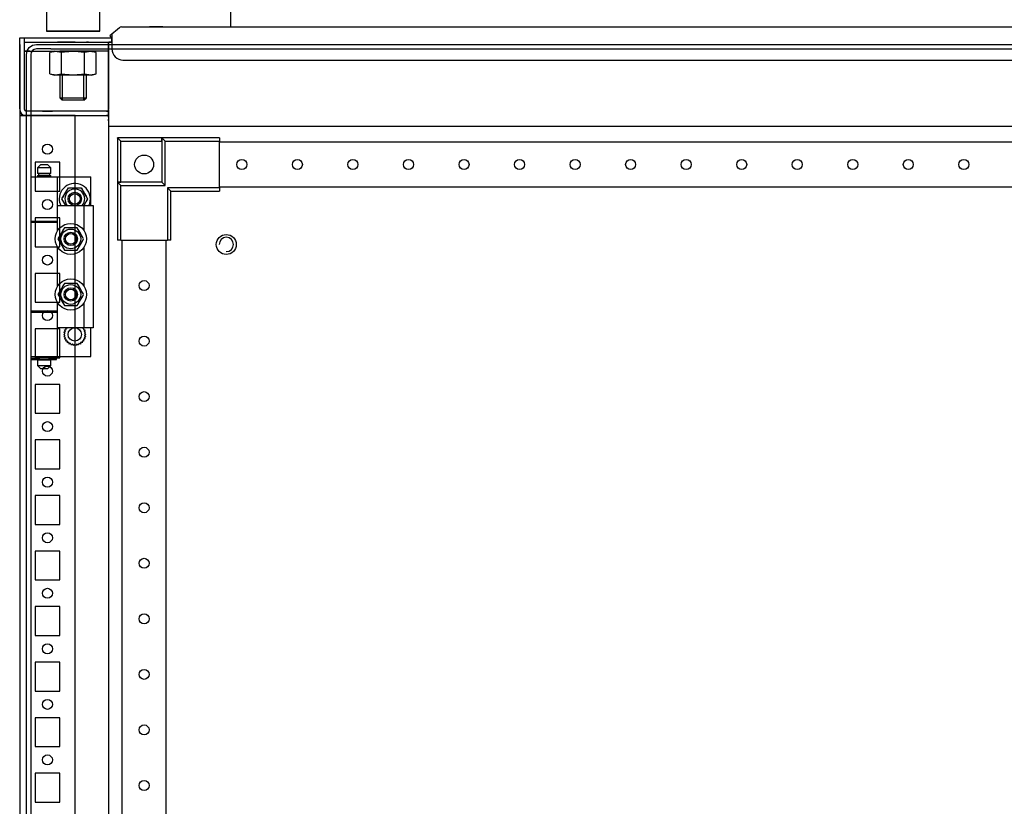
# Model space of a CAD drawing. Header units: inches. Extents: x 614 to 6314, y 704 to 4696.
# Tile 56 of 78: x 3247 to 3690, y 3008 to 3362. Entities that reach past the tile are written whole.
import ezdxf

# ---------------------------------------------------------------- set-up
doc = ezdxf.new("R2010")
doc.units = ezdxf.units.IN
doc.header["$MEASUREMENT"] = 0
doc.layers.add('HANDLE_ROTARY', color=7, linetype='Continuous')
doc.styles.get("Standard").update_dxf_attribs({"font": 'ARIALN.TTF'})
doc.dimstyles.get("Standard").update_dxf_attribs({"dimtxt": 25, "dimasz": 20, "dimexe": 5, "dimexo": 5, "dimgap": 10, "dimtad": 0, "dimtih": 1, "dimtoh": 1, "dimzin": 0, "dimdsep": 46, "dimtxsty": 'Standard', "dimcen": 10, "dimadec": 0, "dimazin": 0, "dimtfac": 1, "dimtofl": 0, "dimtmove": 0, "dimatfit": 3, "dimfxl": 1, "dimtolj": 1, "dimtzin": 0, "dimarcsym": 0})

# ---------------------------------------------------------------- blocks, each defined once
blk = doc.blocks.new('DOOR_FRONT')
for p, q in [((-394.22, -0.34), (-392.5, 0)), ((-392.5, 0), (-392.5, 0)), ((-392.5, 0), (-392.5, 0)), ((-392.5, 0), (-386.01, 0)), ((-386.01, 0), (-386, 0)), ((-386, 0), (386, 0)), ((-397, -4.5), (-396.66, -2.78)), ((-396.66, -2.78), (-395.68, -1.32)), ((-395.68, -1.32), (-394.22, -0.34)), ((-394.81, -3.54), (-395, -4.5)), ((-394.27, -2.73), (-394.81, -3.54)), ((-393.46, -2.19), (-394.27, -2.73)), ((-392.5, -2), (-393.46, -2.19)), ((-386.01, -2), (-392.5, -2)), ((-386, -2), (-386.01, -2)), ((-386, -2), (386, -2)), ((-397, -1962.53), (-397, -4.5)), ((-395, -4.5), (-395, -1962.53)), ((-355.98, -42.02), (-356, -42)), ((-336, -42), (-356, -42)), ((-356, -42), (-356, -62)), ((-355.91, -42.09), (-355.98, -42.02)), ((-355.79, -42.21), (-355.91, -42.09)), ((-355.63, -42.37), (-355.79, -42.21)), ((-355.38, -42.62), (-355.63, -42.37)), ((-355.1, -42.9), (-355.38, -42.62)), ((-354.8, -43.2), (-355.1, -42.9)), ((-354.5, -43.5), (-354.8, -43.2)), ((-354.5, -62), (-354.5, -43.5)), ((-354.5, -43.5), (-336, -43.5)), ((-310, -42), (-336, -42)), ((-334.5, -43.5), (-336, -42)), ((-336, -42), (-336, -62)), ((-336, -43.5), (-336, -42)), ((-336, -43.5), (-336, -62)), ((-334.5, -63.5), (-334.5, -43.5)), ((-334.5, -43.5), (-310, -43.5)), ((-310, -42), (-310, -43.5)), ((-310, -64.5), (-310, -43.5)), ((310, -44), (-310, -44)), ((-390.5, -54), (-392, -55.5)), ((-386, -55.5), (-392, -55.5)), ((-392, -55.5), (-392, -58)), ((-390.5, -54), (-387.5, -54)), ((-386, -55.5), (-387.5, -54)), ((-386, -58), (-386, -55.5)), ((-395, -59.5), (-383, -59.5)), ((-395, -59.5), (-395, -79.5)), ((-386, -58), (-392, -58)), ((-392, -59), (-386, -59)), ((-392, -59), (-392, -59.5)), ((-386.5, -58), (-391.5, -58)), ((-391.5, -58), (-391.5, -59)), ((-386.5, -59), (-391.5, -59)), ((-386.5, -59), (-386.5, -58)), ((-386, -59.5), (-386, -59)), ((-386, -59.5), (-368, -59.5)), ((-383, -79.5), (-383, -59.5)), ((-368, -72.5), (-368, -59.5)), ((-354.5, -63.5), (-356, -62)), ((-336, -62), (-356, -62)), ((-356, -62), (-356, -88)), ((-356, -62), (-354.5, -62)), ((-336, -62), (-354.5, -62)), ((-334.5, -63.5), (-336, -62)), ((-380.97, -69.5), (-378.09, -64.5)), ((-379.5, -66.95), (-378.79, -65.72)), ((-378.79, -65.72), (-378.09, -64.5)), ((-378.09, -64.5), (-377.31, -64.5)), ((-378.09, -64.5), (-372.31, -64.5)), ((-377.31, -64.5), (-376.53, -64.5)), ((-376.53, -64.5), (-375.83, -64.5)), ((-375.83, -64.5), (-375.14, -64.5)), ((-375.14, -64.5), (-373.72, -64.5)), ((-373.72, -64.5), (-372.31, -64.5)), ((-372.31, -64.5), (-371.92, -65.17)), ((-372.31, -64.5), (-369.43, -69.5)), ((-371.92, -65.17), (-371.53, -65.85)), ((-371.53, -65.85), (-371.19, -66.45)), ((-371.19, -66.45), (-370.84, -67.05)), ((-354.5, -88), (-354.5, -63.5)), ((-354.5, -63.5), (-334.5, -63.5)), ((-333.5, -64.5), (-332, -66)), ((-310, -64.5), (-333.5, -64.5)), ((-333.5, -64.5), (-333.5, -88)), ((-332, -88), (-332, -66)), ((-332, -66), (-310, -66)), ((-310, -64), (310, -64)), ((-310, -64.5), (-310, -66)), ((-380.97, -69.5), (-380.58, -68.83)), ((-380.27, -70.72), (-380.97, -69.5)), ((-379.24, -72.5), (-380.97, -69.5)), ((-380.58, -68.83), (-380.19, -68.15)), ((-379.56, -71.95), (-380.27, -70.72)), ((-380.19, -68.15), (-379.85, -67.55)), ((-379.85, -67.55), (-379.5, -66.95)), ((-369.43, -69.5), (-371.16, -72.5)), ((-370.84, -67.05), (-370.13, -68.28)), ((-370.21, -70.85), (-370.55, -71.45)), ((-369.82, -70.17), (-370.21, -70.85)), ((-370.13, -68.28), (-369.43, -69.5)), ((-369.43, -69.5), (-369.82, -70.17)), ((-383, -83.89), (-383, -72.5)), ((-383, -72.5), (-371, -72.5)), ((-379.24, -72.5), (-379.56, -71.95)), ((-370.9, -72.05), (-371.16, -72.5)), ((-371, -83.89), (-371, -72.5)), ((-371, -72.5), (-367, -72.5)), ((-370.55, -71.45), (-370.9, -72.05)), ((-367, -72.5), (-367, -127.5)), ((-395, -79.5), (-383, -79.5)), ((-392, -79.5), (-392, -80)), ((-386, -80), (-386, -79.5)), ((-386, -79.5), (-383, -79.5)), ((-395, -80), (-383, -80)), ((-395, -80), (-395, -120)), ((-386, -80), (-383, -80)), ((-383, -83.89), (-383, -80)), ((-380.67, -83.85), (-381.01, -84.45)), ((-380.63, -83.79), (-380.95, -84.35)), ((-380.28, -83.17), (-380.67, -83.85)), ((-380.26, -83.14), (-380.63, -83.79)), ((-379.89, -82.5), (-380.28, -83.17)), ((-379.89, -82.5), (-380.26, -83.14)), ((-378.48, -82.5), (-379.89, -82.5)), ((-379.03, -82.5), (-379.89, -82.5)), ((-378.17, -82.5), (-379.03, -82.5)), ((-377.06, -82.5), (-378.48, -82.5)), ((-377.53, -82.5), (-378.17, -82.5)), ((-376.89, -82.5), (-377.53, -82.5)), ((-376.37, -82.5), (-377.06, -82.5)), ((-376.25, -82.5), (-376.89, -82.5)), ((-375.67, -82.5), (-376.37, -82.5)), ((-375.6, -82.5), (-376.25, -82.5)), ((-374.89, -82.5), (-375.67, -82.5)), ((-374.86, -82.5), (-375.6, -82.5)), ((-374.11, -82.5), (-374.89, -82.5)), ((-374.11, -82.5), (-374.86, -82.5)), ((-373.41, -83.72), (-374.11, -82.5)), ((-373.69, -83.24), (-374.11, -82.5)), ((-373.26, -83.99), (-373.69, -83.24)), ((-372.7, -84.95), (-373.41, -83.72)), ((-372.94, -84.54), (-373.26, -83.99)), ((-382.07, -86.28), (-382.77, -87.5)), ((-382.35, -86.76), (-382.77, -87.5)), ((-382.77, -87.5), (-382.38, -88.17)), ((-382.77, -87.5), (-382.4, -88.14)), ((-382.4, -88.14), (-382.03, -88.79)), ((-382.38, -88.17), (-381.99, -88.85)), ((-381.92, -86.01), (-382.35, -86.76)), ((-381.36, -85.05), (-382.07, -86.28)), ((-381.6, -85.46), (-381.92, -86.01)), ((-381.28, -84.91), (-381.6, -85.46)), ((-381.01, -84.45), (-381.36, -85.05)), ((-380.95, -84.35), (-381.28, -84.91)), ((-372.62, -85.09), (-372.94, -84.54)), ((-372.35, -85.55), (-372.7, -84.95)), ((-372.29, -85.65), (-372.62, -85.09)), ((-372.01, -86.15), (-372.35, -85.55)), ((-371.97, -86.21), (-372.29, -85.65)), ((-372.08, -88.99), (-371.65, -88.24)), ((-371.62, -86.83), (-372.01, -86.15)), ((-371.6, -86.86), (-371.97, -86.21)), ((-371.93, -88.72), (-371.23, -87.5)), ((-371.65, -88.24), (-371.23, -87.5)), ((-371.23, -87.5), (-371.62, -86.83)), ((-371.23, -87.5), (-371.6, -86.86)), ((-354.5, -88), (-356, -88)), ((-354.5, -88), (-333.5, -88)), ((-354, -88), (-354, -1879)), ((-334, -1879), (-334, -88)), ((-332, -88), (-333.5, -88)), ((-383, -108.89), (-383, -91.11)), ((-382.03, -88.79), (-381.71, -89.35)), ((-381.99, -88.85), (-381.65, -89.45)), ((-381.71, -89.35), (-381.38, -89.91)), ((-381.65, -89.45), (-381.3, -90.05)), ((-381.38, -89.91), (-381.06, -90.46)), ((-381.3, -90.05), (-380.59, -91.28)), ((-381.06, -90.46), (-380.74, -91.01)), ((-380.74, -91.01), (-380.31, -91.76)), ((-380.59, -91.28), (-379.89, -92.5)), ((-380.31, -91.76), (-379.89, -92.5)), ((-379.89, -92.5), (-379.11, -92.5)), ((-379.89, -92.5), (-379.14, -92.5)), ((-379.14, -92.5), (-378.4, -92.5)), ((-379.11, -92.5), (-378.33, -92.5)), ((-378.4, -92.5), (-377.75, -92.5)), ((-378.33, -92.5), (-377.63, -92.5)), ((-377.75, -92.5), (-377.11, -92.5)), ((-377.63, -92.5), (-376.94, -92.5)), ((-377.11, -92.5), (-376.47, -92.5)), ((-376.94, -92.5), (-375.52, -92.5)), ((-376.47, -92.5), (-375.83, -92.5)), ((-375.83, -92.5), (-374.97, -92.5)), ((-375.52, -92.5), (-374.11, -92.5)), ((-374.97, -92.5), (-374.11, -92.5)), ((-374.11, -92.5), (-373.72, -91.83)), ((-374.11, -92.5), (-373.74, -91.86)), ((-373.74, -91.86), (-373.37, -91.21)), ((-373.72, -91.83), (-373.33, -91.15)), ((-373.37, -91.21), (-373.05, -90.65)), ((-373.33, -91.15), (-372.99, -90.55)), ((-373.05, -90.65), (-372.72, -90.09)), ((-372.99, -90.55), (-372.64, -89.95)), ((-372.72, -90.09), (-372.4, -89.54)), ((-372.64, -89.95), (-371.93, -88.72)), ((-372.4, -89.54), (-372.08, -88.99)), ((-371, -108.89), (-371, -91.11)), ((-381.36, -110.05), (-382.07, -111.28)), ((-381.6, -110.46), (-381.92, -111.01)), ((-381.28, -109.91), (-381.6, -110.46)), ((-381.01, -109.45), (-381.36, -110.05)), ((-380.95, -109.35), (-381.28, -109.91)), ((-380.67, -108.85), (-381.01, -109.45)), ((-380.63, -108.79), (-380.95, -109.35)), ((-380.28, -108.17), (-380.67, -108.85)), ((-380.26, -108.14), (-380.63, -108.79)), ((-379.89, -107.5), (-380.28, -108.17)), ((-379.89, -107.5), (-380.26, -108.14)), ((-378.48, -107.5), (-379.89, -107.5)), ((-379.03, -107.5), (-379.89, -107.5)), ((-378.17, -107.5), (-379.03, -107.5)), ((-377.06, -107.5), (-378.48, -107.5)), ((-377.53, -107.5), (-378.17, -107.5)), ((-376.89, -107.5), (-377.53, -107.5)), ((-376.37, -107.5), (-377.06, -107.5)), ((-376.25, -107.5), (-376.89, -107.5)), ((-375.67, -107.5), (-376.37, -107.5)), ((-375.6, -107.5), (-376.25, -107.5)), ((-374.89, -107.5), (-375.67, -107.5)), ((-374.86, -107.5), (-375.6, -107.5)), ((-374.11, -107.5), (-374.89, -107.5)), ((-374.11, -107.5), (-374.86, -107.5)), ((-373.41, -108.72), (-374.11, -107.5)), ((-373.69, -108.24), (-374.11, -107.5)), ((-373.26, -108.99), (-373.69, -108.24)), ((-372.7, -109.95), (-373.41, -108.72)), ((-372.94, -109.54), (-373.26, -108.99)), ((-372.62, -110.09), (-372.94, -109.54)), ((-372.35, -110.55), (-372.7, -109.95)), ((-372.29, -110.65), (-372.62, -110.09)), ((-372.01, -111.15), (-372.35, -110.55)), ((-371.97, -111.21), (-372.29, -110.65)), ((-382.07, -111.28), (-382.77, -112.5)), ((-382.35, -111.76), (-382.77, -112.5)), ((-382.77, -112.5), (-382.38, -113.17)), ((-382.77, -112.5), (-382.4, -113.14)), ((-382.4, -113.14), (-382.03, -113.79)), ((-382.38, -113.17), (-381.99, -113.85)), ((-381.92, -111.01), (-382.35, -111.76)), ((-382.03, -113.79), (-381.71, -114.35)), ((-381.99, -113.85), (-381.65, -114.45)), ((-381.71, -114.35), (-381.38, -114.91)), ((-381.65, -114.45), (-381.3, -115.05)), ((-381.38, -114.91), (-381.06, -115.46)), ((-381.3, -115.05), (-380.59, -116.28)), ((-373.05, -115.65), (-372.72, -115.09)), ((-372.99, -115.55), (-372.64, -114.95)), ((-372.72, -115.09), (-372.4, -114.54)), ((-372.64, -114.95), (-371.93, -113.72)), ((-372.4, -114.54), (-372.08, -113.99)), ((-372.08, -113.99), (-371.65, -113.24)), ((-371.62, -111.83), (-372.01, -111.15)), ((-371.6, -111.86), (-371.97, -111.21)), ((-371.93, -113.72), (-371.23, -112.5)), ((-371.65, -113.24), (-371.23, -112.5)), ((-371.23, -112.5), (-371.62, -111.83)), ((-371.23, -112.5), (-371.6, -111.86)), ((-383, -120), (-383, -116.11)), ((-383, -127.5), (-383, -116.11)), ((-381.06, -115.46), (-380.74, -116.01)), ((-380.74, -116.01), (-380.31, -116.76)), ((-380.59, -116.28), (-379.89, -117.5)), ((-380.31, -116.76), (-379.89, -117.5)), ((-379.89, -117.5), (-379.11, -117.5)), ((-379.89, -117.5), (-379.14, -117.5)), ((-379.14, -117.5), (-378.4, -117.5)), ((-379.11, -117.5), (-378.33, -117.5)), ((-378.4, -117.5), (-377.75, -117.5)), ((-378.33, -117.5), (-377.63, -117.5)), ((-377.75, -117.5), (-377.11, -117.5)), ((-377.63, -117.5), (-376.94, -117.5)), ((-377.11, -117.5), (-376.47, -117.5)), ((-376.94, -117.5), (-375.52, -117.5)), ((-376.47, -117.5), (-375.83, -117.5)), ((-375.83, -117.5), (-374.97, -117.5)), ((-375.52, -117.5), (-374.11, -117.5)), ((-374.97, -117.5), (-374.11, -117.5)), ((-374.11, -117.5), (-373.72, -116.83)), ((-374.11, -117.5), (-373.74, -116.86)), ((-373.74, -116.86), (-373.37, -116.21)), ((-373.72, -116.83), (-373.33, -116.15)), ((-373.37, -116.21), (-373.05, -115.65)), ((-373.33, -116.15), (-372.99, -115.55)), ((-371, -127.5), (-371, -116.11)), ((-383, -120), (-395, -120)), ((-395, -120.5), (-383, -120.5)), ((-395, -120.5), (-395, -140.5)), ((-392, -120), (-392, -120.5)), ((-383, -120), (-386, -120)), ((-386, -120.5), (-386, -120)), ((-386, -120.5), (-383, -120.5)), ((-383, -140.5), (-383, -120.5)), ((-371, -127.5), (-383, -127.5)), ((-379.77, -128.47), (-379.54, -128.4)), ((-379.67, -128.65), (-379.77, -128.47)), ((-379.54, -128.4), (-379.3, -128.34)), ((-379.3, -128.34), (-379.18, -128.31)), ((-379.25, -127.56), (-379.01, -127.55)), ((-379.19, -127.76), (-379.25, -127.56)), ((-379.14, -127.96), (-379.19, -127.76)), ((-379.18, -128.31), (-379.05, -128.28)), ((-379.1, -128.12), (-379.14, -127.96)), ((-379.05, -128.28), (-379.1, -128.12)), ((-379.01, -127.55), (-378.77, -127.54)), ((-378.77, -127.54), (-378.64, -127.53)), ((-378.64, -127.53), (-378.51, -127.52)), ((-378.51, -127.52), (-378.51, -127.5)), ((-371.89, -127.5), (-371.89, -127.52)), ((-371.89, -127.52), (-371.73, -127.53)), ((-371.73, -127.53), (-371.57, -127.54)), ((-371.57, -127.54), (-371.36, -127.55)), ((-371.36, -127.55), (-371.15, -127.56)), ((-371.31, -128.15), (-371.35, -128.28)), ((-371.35, -128.28), (-371.19, -128.32)), ((-371.28, -128.02), (-371.31, -128.15)), ((-371.22, -127.79), (-371.28, -128.02)), ((-371.15, -127.56), (-371.22, -127.79)), ((-371.19, -128.32), (-371.03, -128.36)), ((-371.03, -128.36), (-370.83, -128.41)), ((-367, -127.5), (-371, -127.5)), ((-370.83, -128.41), (-370.63, -128.47)), ((-370.63, -128.47), (-370.74, -128.68)), ((-368, -140.5), (-368, -127.5)), ((-380.2, -130.5), (-380.01, -130.35)), ((-380.04, -130.63), (-380.2, -130.5)), ((-380.09, -129.46), (-379.88, -129.35)), ((-379.96, -129.62), (-380.09, -129.46)), ((-380.09, -131.54), (-379.94, -131.35)), ((-379.91, -131.63), (-380.09, -131.54)), ((-379.88, -130.76), (-380.04, -130.63)), ((-380.01, -130.35), (-379.83, -130.2)), ((-379.83, -129.78), (-379.96, -129.62)), ((-379.94, -131.35), (-379.79, -131.17)), ((-379.72, -131.73), (-379.91, -131.63)), ((-379.88, -129.35), (-379.66, -129.24)), ((-379.75, -130.86), (-379.88, -130.76)), ((-379.73, -129.91), (-379.83, -129.78)), ((-379.83, -130.2), (-379.73, -130.12)), ((-379.79, -131.17), (-379.71, -131.07)), ((-379.77, -132.53), (-379.66, -132.32)), ((-379.57, -132.59), (-379.77, -132.53)), ((-379.63, -130.97), (-379.75, -130.86)), ((-379.63, -130.03), (-379.73, -129.91)), ((-379.73, -130.12), (-379.63, -130.03)), ((-379.58, -131.8), (-379.72, -131.73)), ((-379.71, -131.07), (-379.63, -130.97)), ((-379.58, -128.84), (-379.67, -128.65)), ((-379.66, -129.24), (-379.55, -129.18)), ((-379.66, -132.32), (-379.55, -132.11)), ((-379.51, -128.98), (-379.58, -128.84)), ((-379.43, -131.88), (-379.58, -131.8)), ((-379.37, -132.64), (-379.57, -132.59)), ((-379.55, -129.18), (-379.43, -129.12)), ((-379.55, -132.11), (-379.49, -131.99)), ((-379.43, -129.12), (-379.51, -128.98)), ((-379.49, -131.99), (-379.43, -131.88)), ((-379.21, -132.68), (-379.37, -132.64)), ((-379.05, -132.73), (-379.21, -132.68)), ((-379.12, -132.98), (-379.09, -132.85)), ((-379.09, -132.85), (-379.05, -132.73)), ((-371.22, -132.69), (-371.35, -132.73)), ((-371.35, -132.73), (-371.3, -132.88)), ((-371.3, -132.88), (-371.26, -133.04)), ((-371.1, -132.66), (-371.22, -132.69)), ((-370.86, -132.6), (-371.1, -132.66)), ((-370.91, -129.01), (-370.97, -129.12)), ((-370.97, -129.12), (-370.82, -129.2)), ((-370.85, -131.82), (-370.97, -131.88)), ((-370.97, -131.88), (-370.89, -132.02)), ((-370.85, -128.89), (-370.91, -129.01)), ((-370.89, -132.02), (-370.82, -132.16)), ((-370.63, -132.53), (-370.86, -132.6)), ((-370.74, -128.68), (-370.85, -128.89)), ((-370.74, -131.76), (-370.85, -131.82)), ((-370.82, -129.2), (-370.68, -129.27)), ((-370.82, -132.16), (-370.73, -132.35)), ((-370.69, -129.93), (-370.77, -130.03)), ((-370.77, -130.03), (-370.65, -130.14)), ((-370.67, -130.88), (-370.77, -130.97)), ((-370.77, -130.97), (-370.67, -131.09)), ((-370.52, -131.65), (-370.74, -131.76)), ((-370.73, -132.35), (-370.63, -132.53)), ((-370.61, -129.83), (-370.69, -129.93)), ((-370.68, -129.27), (-370.49, -129.37)), ((-370.57, -130.8), (-370.67, -130.88)), ((-370.67, -131.09), (-370.57, -131.22)), ((-370.65, -130.14), (-370.52, -130.24)), ((-370.46, -129.65), (-370.61, -129.83)), ((-370.39, -130.65), (-370.57, -130.8)), ((-370.57, -131.22), (-370.44, -131.38)), ((-370.52, -130.24), (-370.36, -130.37)), ((-370.31, -131.54), (-370.52, -131.65)), ((-370.49, -129.37), (-370.31, -129.46)), ((-370.31, -129.46), (-370.46, -129.65)), ((-370.44, -131.38), (-370.31, -131.54)), ((-370.2, -130.5), (-370.39, -130.65)), ((-370.36, -130.37), (-370.2, -130.5)), ((-379.25, -133.44), (-379.18, -133.21)), ((-379.04, -133.45), (-379.25, -133.44)), ((-379.18, -133.21), (-379.12, -132.98)), ((-378.83, -133.46), (-379.04, -133.45)), ((-378.67, -133.47), (-378.83, -133.46)), ((-378.51, -133.48), (-378.67, -133.47)), ((-378.55, -134.22), (-378.53, -133.98)), ((-378.34, -134.18), (-378.55, -134.22)), ((-378.53, -133.98), (-378.52, -133.74)), ((-378.52, -133.74), (-378.51, -133.61)), ((-378.51, -133.61), (-378.51, -133.48)), ((-378.14, -134.15), (-378.34, -134.18)), ((-377.98, -134.13), (-378.14, -134.15)), ((-377.82, -134.1), (-377.98, -134.13)), ((-377.8, -134.23), (-377.82, -134.1)), ((-377.78, -134.36), (-377.8, -134.23)), ((-377.74, -134.59), (-377.78, -134.36)), ((-377.7, -134.83), (-377.74, -134.59)), ((-377.51, -134.76), (-377.7, -134.83)), ((-377.31, -134.68), (-377.51, -134.76)), ((-377.16, -134.62), (-377.31, -134.68)), ((-377.01, -134.57), (-377.16, -134.62)), ((-376.96, -134.69), (-377.01, -134.57)), ((-376.92, -134.81), (-376.96, -134.69)), ((-376.83, -135.03), (-376.92, -134.81)), ((-376.75, -135.26), (-376.83, -135.03)), ((-376.57, -135.14), (-376.75, -135.26)), ((-376.4, -135.03), (-376.57, -135.14)), ((-376.26, -134.94), (-376.4, -135.03)), ((-376.13, -134.85), (-376.26, -134.94)), ((-376.05, -134.96), (-376.13, -134.85)), ((-375.98, -135.07), (-376.05, -134.96)), ((-375.85, -135.27), (-375.98, -135.07)), ((-375.72, -135.47), (-375.85, -135.27)), ((-375.58, -135.33), (-375.72, -135.47)), ((-375.43, -135.18), (-375.58, -135.33)), ((-375.32, -135.07), (-375.43, -135.18)), ((-375.2, -134.95), (-375.32, -135.07)), ((-375.11, -135.04), (-375.2, -134.95)), ((-375.02, -135.13), (-375.11, -135.04)), ((-374.85, -135.3), (-375.02, -135.13)), ((-374.68, -135.47), (-374.85, -135.3)), ((-374.57, -135.3), (-374.68, -135.47)), ((-374.45, -135.13), (-374.57, -135.3)), ((-374.36, -134.99), (-374.45, -135.13)), ((-374.27, -134.85), (-374.36, -134.99)), ((-374.17, -134.92), (-374.27, -134.85)), ((-374.06, -134.99), (-374.17, -134.92)), ((-373.86, -135.13), (-374.06, -134.99)), ((-373.65, -135.26), (-373.86, -135.13)), ((-373.58, -135.06), (-373.65, -135.26)), ((-373.51, -134.87), (-373.58, -135.06)), ((-373.45, -134.72), (-373.51, -134.87)), ((-373.39, -134.57), (-373.45, -134.72)), ((-373.27, -134.61), (-373.39, -134.57)), ((-373.15, -134.66), (-373.27, -134.61)), ((-372.92, -134.74), (-373.15, -134.66)), ((-372.7, -134.83), (-372.92, -134.74)), ((-372.67, -134.63), (-372.7, -134.83)), ((-372.64, -134.42), (-372.67, -134.63)), ((-372.61, -134.26), (-372.64, -134.42)), ((-372.58, -134.1), (-372.61, -134.26)), ((-372.46, -134.12), (-372.58, -134.1)), ((-372.33, -134.14), (-372.46, -134.12)), ((-372.09, -134.18), (-372.33, -134.14)), ((-371.85, -134.22), (-372.09, -134.18)), ((-371.76, -133.47), (-371.89, -133.48)), ((-371.89, -133.48), (-371.88, -133.64)), ((-371.88, -133.64), (-371.88, -133.8)), ((-371.88, -133.8), (-371.87, -134.01)), ((-371.87, -134.01), (-371.85, -134.22)), ((-371.63, -133.46), (-371.76, -133.47)), ((-371.39, -133.45), (-371.63, -133.46)), ((-371.15, -133.44), (-371.39, -133.45)), ((-371.26, -133.04), (-371.21, -133.24)), ((-371.21, -133.24), (-371.15, -133.44)), ((-395, -140.5), (-383, -140.5)), ((-394.5, -141.15), (-392.03, -141.15)), ((-394.5, -141.15), (-394.5, -141.85)), ((-392.03, -141.85), (-392.03, -141.15)), ((-392.03, -141.15), (-391.25, -141.15)), ((-392, -140.5), (-392, -141)), ((-386, -141), (-392, -141)), ((-386.5, -141), (-391.5, -141)), ((-391.5, -141), (-391.5, -141.15)), ((-391.25, -141.15), (-391.25, -141.85)), ((-386.75, -141.85), (-386.75, -141.15)), ((-386.75, -141.15), (-385.98, -141.15)), ((-386.5, -141.15), (-386.5, -141)), ((-386, -141), (-386, -140.5)), ((-386, -140.5), (-368, -140.5)), ((-385.98, -141.15), (-383.5, -141.15)), ((-385.98, -141.15), (-385.98, -141.85)), ((-383.5, -141.85), (-383.5, -141.15)), ((-394.5, -141.85), (-392.03, -141.85)), ((-391.25, -141.85), (-392.03, -141.85)), ((-392, -142), (-386, -142)), ((-392, -142), (-392, -144.5)), ((-392, -144.5), (-390.5, -146)), ((-392, -144.5), (-386, -144.5)), ((-391.5, -141.85), (-391.5, -142)), ((-386.5, -142), (-391.5, -142)), ((-387.5, -146), (-390.5, -146)), ((-387.5, -146), (-386, -144.5)), ((-385.98, -141.85), (-386.75, -141.85)), ((-386.5, -142), (-386.5, -141.85)), ((-386, -144.5), (-386, -142)), ((-385.98, -141.85), (-383.5, -141.85))]:
    blk.add_line(p, q)
for centre, radius in [((-344, -54), 4.25), ((-300, -54), 2.25), ((-275, -54), 2.25), ((-250, -54), 2.25), ((-225, -54), 2.25), ((-200, -54), 2.25), ((-175, -54), 2.25), ((-150, -54), 2.25), ((-125, -54), 2.25), ((-100, -54), 2.25), ((-75, -54), 2.25), ((-50, -54), 2.25), ((-25, -54), 2.25), ((0, -54), 2.25), ((25, -54), 2.25), ((-375.2, -69.5), 3), ((-375.2, -69.5), 2.4), ((-377, -87.5), 7), ((-377, -87.5), 4.45), ((-377, -87.5), 3), ((-377, -87.5), 2.4), ((-307, -90), 4.5), ((-377, -112.5), 7), ((-344, -108.5), 2.25), ((-377, -112.5), 4.45), ((-377, -112.5), 3), ((-377, -112.5), 2.4), ((-375.2, -130.5), 3), ((-344, -133.5), 2.25), ((-344, -158.5), 2.25), ((-344, -183.5), 2.25), ((-344, -208.5), 2.25), ((-344, -233.5), 2.25), ((-344, -258.5), 2.25), ((-344, -283.5), 2.25), ((-344, -308.5), 2.25), ((-344, -333.5), 2.25)]:
    blk.add_circle(centre, radius)
for centre, radius, start, end in [((-375.2, -69.5), 7, 334.6231, 180), ((-375.2, -69.5), 4.45, 317.6113, 222.3887), ((-375.2, -69.5), 7, 180, 205.3769), ((-307, -90), 3.23, 0, 180), ((-307, -90), 3.23, 270, 180), ((-307, -90), 3.23, 270, 360)]:
    blk.add_arc(centre, radius, start, end)
blk = doc.blocks.new('ENCL_FRONT')
for p, q in [((-388, 2114.5), (-388, 2104.5)), ((-364, 2104.5), (-364, 2114.5)), ((-355.01, 2106.03), (-359.36, 2102.39)), ((-354.73, 2106.23), (-355.01, 2106.03)), ((-354.15, 2106.5), (-354.73, 2106.23)), ((-354.15, 2106.5), (-353.73, 2106.5)), ((-353.73, 2106.5), (353.36, 2106.5)), ((-353.73, 2106.5), (354.09, 2106.5)), ((-335.5, 2106.5), (-341.5, 2106.5)), ((-400, 2069.49), (-400, 2101.5)), ((-400, 2101.5), (-358.5, 2101.5)), ((-397.9, 2069.3), (-397.9, 2101.5)), ((-397, 2101.5), (-397, 2101.5)), ((-388, 2104.5), (-364, 2104.5)), ((-364, 2104.5), (-388, 2104.5)), ((-369.75, 2104.5), (-382.25, 2104.5)), ((-370, 2104.5), (-382, 2104.5)), ((-380.93, 2104.5), (-371.07, 2104.5)), ((-359.85, 2101.5), (-358.5, 2101.5)), ((-359.36, 2102.39), (-358.71, 2101.62)), ((-358.71, 2101.62), (-358.5, 2101.8)), ((-358.5, 2103.1), (-358.5, 2096.5)), ((-358.5, 2099.5), (-358.5, 2101.5)), ((-400, 2098.5), (-400, 2098.5)), ((-400, 2098.5), (-400, 2066.5)), ((-397.9, 2099.5), (-382.92, 2099.5)), ((-397.5, 2099.5), (-383, 2099.5)), ((-382, 2099.5), (-383, 2099.5)), ((-375, 2099.5), (-383, 2099.5)), ((-382.92, 2099.5), (-360, 2099.5)), ((-382, 2099.5), (-382.5, 2099.5)), ((-375, 2099.5), (-358.5, 2099.5)), ((-369, 2099.5), (-370, 2099.5)), ((-369.5, 2099.5), (-370, 2099.5)), ((-360, 2069.18), (-360, 2099.5)), ((-360, 2099.5), (-358.5, 2099.5)), ((-360, 2098.9), (-360, 2069.18)), ((-358.5, 2099.5), (-359.85, 2099.5)), ((-359.85, 2099.5), (-359.85, 2099.5)), ((-397.9, 2095.5), (-383, 2095.5)), ((-395.5, 2095.5), (-397.5, 2095.5)), ((-397.5, 2095.5), (-397, 2095.5)), ((-384.3, 2095.5), (-386.39, 2094.94)), ((-386.39, 2085.26), (-386.39, 2094.94)), ((-384.3, 2095.5), (-367.7, 2095.5)), ((-383, 2095.5), (-375, 2095.5)), ((-382.5, 2095.5), (-382, 2095.5)), ((-370, 2095.5), (-382, 2095.5)), ((-381.2, 2085.26), (-381.2, 2094.94)), ((-360.1, 2095.5), (-375, 2095.5)), ((-370.8, 2085.26), (-370.8, 2094.94)), ((-370, 2095.5), (-369.5, 2095.5)), ((-365.61, 2094.94), (-367.7, 2095.5)), ((-365.61, 2085.26), (-365.61, 2094.94)), ((-353.5, 2091.5), (353.5, 2091.5)), ((-386.39, 2085.26), (-384.3, 2084.7)), ((-367.7, 2084.7), (-384.3, 2084.7)), ((-370, 2084.7), (-382, 2084.7)), ((-382, 2084.7), (-382, 2074.57)), ((-380.93, 2084.7), (-380.93, 2073.5)), ((-371.07, 2073.5), (-371.07, 2084.7)), ((-370, 2074.57), (-370, 2084.7)), ((-367.7, 2084.7), (-365.61, 2085.26)), ((-382, 2074.57), (-370, 2074.57)), ((-382, 2074.57), (-380.93, 2073.5)), ((-371.07, 2073.5), (-370, 2074.57)), ((-371.07, 2073.5), (-380.93, 2073.5)), ((-400, 2066.5), (-400, 171.5)), ((-375, 2066.5), (-400, 2066.5)), ((-400, 2066.5), (-385.25, 2066.5)), ((-397.2, 2066.5), (-382.92, 2066.5)), ((-382.92, 2068.5), (-397.1, 2068.5)), ((-382, 2068.5), (-393, 2068.5)), ((-393, 2066.5), (-382, 2066.5)), ((-389.75, 2068.5), (-385.25, 2068.5)), ((-385.25, 2066.5), (-389.75, 2066.5)), ((-360, 2068.5), (-382.92, 2068.5)), ((-382.92, 2066.5), (-360, 2066.5)), ((-375, 171.5), (-375, 2066.5)), ((-361, 2068.5), (-360, 2068.5)), ((-360, 2066.5), (-361, 2066.5)), ((-360.01, 2069.18), (-360, 2069.18)), ((-360, 2069.01), (-360, 2069.18)), ((-360, 2069.01), (-360, 2068.99)), ((-360, 2068.99), (-360, 2068.66)), ((-360, 2068.66), (-360, 2068.07)), ((-360, 2066.42), (-360, 2068.5)), ((-360, 2068.07), (-360, 2067.3)), ((-360, 2067.3), (-360, 2067.04)), ((-360, 2067.3), (-360, 2066.48)), ((-360, 2066.9), (-360, 2067.18)), ((-360, 2066.84), (-360, 2067.04)), ((-360, 2066.63), (-360, 2066.9)), ((-360, 2066.84), (-360, 2066.48)), ((-360, 2066.42), (-360, 2066.63)), ((-360, 2066.48), (-360, 2065.73)), ((-360, 2066.27), (-360, 2066.42)), ((-360, 2066.34), (-360, 2066.42)), ((-360, 2066.34), (-360, 2066.27)), ((-360, 2066.19), (-360, 2066.27)), ((-360, 2065.73), (-360, 2066.2)), ((-360, 2065.73), (-360, 2065.17)), ((-360, 2065.17), (-360, 2064.87)), ((-360, 2064.23), (-360, 2064.87)), ((-360, 2064.87), (-360, 2061.57)), ((-360, 2064.2), (-360, 2064.23)), ((360, 2061.57), (-360, 2061.57)), ((-360, 2061.57), (-360, 171.5)), ((-382, 2045.5), (-393, 2045.5)), ((-393, 2045.5), (-393, 2032.5)), ((-382, 2032.5), (-382, 2045.5)), ((-393, 2032.5), (-382, 2032.5)), ((-382, 2020.5), (-393, 2020.5)), ((-393, 2020.5), (-393, 2007.5)), ((-382, 2007.5), (-382, 2020.5)), ((-393, 2007.5), (-382, 2007.5)), ((-382, 1995.5), (-393, 1995.5)), ((-393, 1995.5), (-393, 1982.5)), ((-382, 1982.5), (-382, 1995.5)), ((-393, 1982.5), (-382, 1982.5)), ((-382, 1970.5), (-393, 1970.5)), ((-393, 1970.5), (-393, 1957.5)), ((-382, 1957.5), (-382, 1970.5)), ((-393, 1957.5), (-382, 1957.5)), ((-382, 1945.5), (-393, 1945.5)), ((-393, 1945.5), (-393, 1932.5)), ((-382, 1932.5), (-382, 1945.5)), ((-393, 1932.5), (-382, 1932.5)), ((-382, 1920.5), (-393, 1920.5)), ((-393, 1920.5), (-393, 1907.5)), ((-382, 1907.5), (-382, 1920.5)), ((-393, 1907.5), (-382, 1907.5)), ((-382, 1895.5), (-393, 1895.5)), ((-393, 1895.5), (-393, 1882.5)), ((-382, 1882.5), (-382, 1895.5)), ((-393, 1882.5), (-382, 1882.5)), ((-382, 1870.5), (-393, 1870.5)), ((-393, 1870.5), (-393, 1857.5)), ((-382, 1857.5), (-382, 1870.5)), ((-393, 1857.5), (-382, 1857.5)), ((-382, 1845.5), (-393, 1845.5)), ((-393, 1845.5), (-393, 1832.5)), ((-382, 1832.5), (-382, 1845.5)), ((-393, 1832.5), (-382, 1832.5)), ((-382, 1820.5), (-393, 1820.5)), ((-393, 1820.5), (-393, 1807.5)), ((-382, 1807.5), (-382, 1820.5)), ((-393, 1807.5), (-382, 1807.5)), ((-382, 1795.5), (-393, 1795.5)), ((-393, 1795.5), (-393, 1782.5)), ((-382, 1782.5), (-382, 1795.5)), ((-393, 1782.5), (-382, 1782.5)), ((-382, 1770.5), (-393, 1770.5)), ((-393, 1770.5), (-393, 1757.5)), ((-382, 1757.5), (-382, 1770.5)), ((-393, 1757.5), (-382, 1757.5))]:
    blk.add_line(p, q)
for centre in [(-387.5, 2051.4), (-387.5, 2026.5), (-387.5, 2001.5), (-387.5, 1976.5), (-387.5, 1951.5), (-387.5, 1926.5), (-387.5, 1901.5), (-387.5, 1876.5), (-387.5, 1851.5), (-387.5, 1826.5), (-387.5, 1801.5), (-387.5, 1776.5)]:
    blk.add_circle(centre, 2.25)
for centre, radius, start, end in [((-353.5, 2096.5), 5, 180, 270), ((-383.11, 2082.5), 12.87, 101.5727, 104.794), ((-383.65, 2085.13), 10.18, 97.5415, 101.5727), ((-383.75, 2085.89), 9.42, 94.1201, 97.5415), ((-383.78, 2086.54), 8.77, 90.5482, 94.2113), ((-383.79, 2086.58), 8.73, 90.0094, 90.4663), ((-383.8, 2086.58), 8.73, 86.4106, 89.9293), ((-383.83, 2085.98), 9.33, 82.7481, 86.4813), ((-383.93, 2085.22), 10.1, 78.5459, 82.7481), ((-384.47, 2082.54), 12.83, 75.206, 78.5459), ((-374.63, 2045.91), 49.47, 95.9897, 97.6307), ((-375.7, 2056.18), 39.14, 93.9158, 95.9897), ((-375.91, 2059.11), 36.2, 92.143, 93.9158), ((-376, 2061.62), 33.69, 90.2378, 92.143), ((-376, 2061.77), 33.55, 88.1695, 90.2378), ((-376.07, 2059.47), 35.85, 86.2338, 88.1695), ((-376.27, 2056.5), 38.82, 84.071, 86.2338), ((-377.36, 2046.04), 49.34, 82.3693, 84.071), ((-367.52, 2082.5), 12.87, 101.5727, 104.794), ((-368.06, 2085.13), 10.18, 97.5415, 101.5727), ((-368.16, 2085.89), 9.42, 94.1201, 97.5415), ((-368.19, 2086.54), 8.77, 90.5482, 94.2113), ((-368.2, 2086.58), 8.73, 90.0094, 90.4663), ((-368.22, 2086.58), 8.73, 86.4106, 89.9293), ((-368.24, 2085.98), 9.33, 82.7481, 86.4813), ((-368.34, 2085.22), 10.1, 78.5459, 82.7481), ((-368.88, 2082.54), 12.83, 75.206, 78.5459), ((-383.12, 2097.66), 12.83, 255.206, 258.5459), ((-383.66, 2094.98), 10.1, 258.5459, 262.7481), ((-383.76, 2094.22), 9.33, 262.7481, 266.4813), ((-383.78, 2093.62), 8.73, 266.4106, 269.9293), ((-383.8, 2093.62), 8.73, 270.0094, 270.4663), ((-383.81, 2093.66), 8.77, 270.5482, 274.2113), ((-383.84, 2094.31), 9.42, 274.1201, 277.5415), ((-383.94, 2095.07), 10.18, 277.5415, 281.5727), ((-384.48, 2097.7), 12.87, 281.5727, 284.794), ((-374.64, 2134.16), 49.34, 262.3693, 264.071), ((-375.73, 2123.7), 38.82, 264.071, 266.2338), ((-375.93, 2120.73), 35.85, 266.2338, 268.1695), ((-376, 2118.43), 33.55, 268.1695, 270.2378), ((-376, 2118.58), 33.69, 270.2378, 272.143), ((-376.09, 2121.09), 36.2, 272.143, 273.9158), ((-376.29, 2124.02), 39.14, 273.9158, 275.9897), ((-377.37, 2134.29), 49.47, 275.9897, 277.6307), ((-367.53, 2097.66), 12.83, 255.206, 258.5459), ((-368.07, 2094.98), 10.1, 258.5459, 262.7481), ((-368.17, 2094.22), 9.33, 262.7481, 266.4813), ((-368.19, 2093.62), 8.73, 266.4106, 269.9293), ((-368.21, 2093.62), 8.73, 270.0094, 270.4663), ((-368.22, 2093.66), 8.77, 270.5482, 274.2113), ((-368.25, 2094.31), 9.42, 274.1201, 277.5415), ((-368.35, 2095.07), 10.18, 277.5415, 281.5727), ((-368.89, 2097.7), 12.87, 281.5727, 284.794), ((-397.2, 2069.3), 2.8, 180, 270), ((-397.1, 2069.3), 0.8, 180, 270)]:
    blk.add_arc(centre, radius, start, end)
blk = doc.blocks.new('TOP_FAN_FRONT')
at = {"linetype": 'Continuous'}
blk.add_line((-304.8, 0), (-304.8, 282.7), dxfattribs=at)
blk.add_line((-304.8, 0), (304.8, 0))
blk = doc.blocks.new('*D56')
at = {"color": 0, "linetype": 'Continuous', "lineweight": -2, "transparency": 16777216}
for p, q in [((3246.84, 3373.9), (3246.84, 3786.52)), ((4846.84, 3358.71), (4846.84, 3786.52)), ((3266.84, 3781.52), (3885.81, 3781.52)), ((4826.84, 3781.52), (4094.28, 3781.52))]:
    blk.add_line(p, q, dxfattribs=at)
at = {"color": 0, "linetype": 'Continuous', "transparency": 16777216}
for points in [[(3266.84, 3784.86), (3266.84, 3778.19), (3246.84, 3781.52)], [(4826.84, 3784.86), (4826.84, 3778.19), (4846.84, 3781.52)]]:
    blk.add_solid(points, dxfattribs=at)
at = {"layer": 'DEFPOINTS', "color": 0, "linetype": 'Continuous', "transparency": 16777216}
for p in [(3246.84, 3781.52), (3246.84, 3368.9), (4846.84, 3353.71)]:
    blk.add_point(p, dxfattribs=at)
at = {"color": 0, "linetype": 'Continuous', "transparency": 16777216, "insert": (3990.04, 3781.52), "char_height": 25, "attachment_point": 5}
blk.add_mtext('\\A1;1600.00 [63.0"]', dxfattribs=at)

msp = doc.modelspace()

# ---------------------------------------------------------------- block references
for name, p in [('TOP_FAN_FRONT', (3646.66, 3358.712)), ('ENCL_FRONT', (3646.842, 1252.212))]:
    msp.add_blockref(name, p)
at = {"layer": 'HANDLE_ROTARY'}
msp.add_blockref('DOOR_FRONT', (3646.842, 3350.712), dxfattribs=at)

# ---------------------------------------------------------------- dimensions: what is measured, and where the dimension line sits
at = {"linetype": 'Continuous'}
dim = msp.add_linear_dim(base=(3246.842, 3781.524), p1=(4846.842, 3353.712), p2=(3246.842, 3368.904), angle=180, dimstyle='Standard', dxfattribs=at)
dim.commit()
dim.dimension.update_dxf_attribs({"geometry": '*D56', "text_midpoint": (3990.044, 3781.524), "dimtype": 160})

doc.saveas('drawing.dxf')
